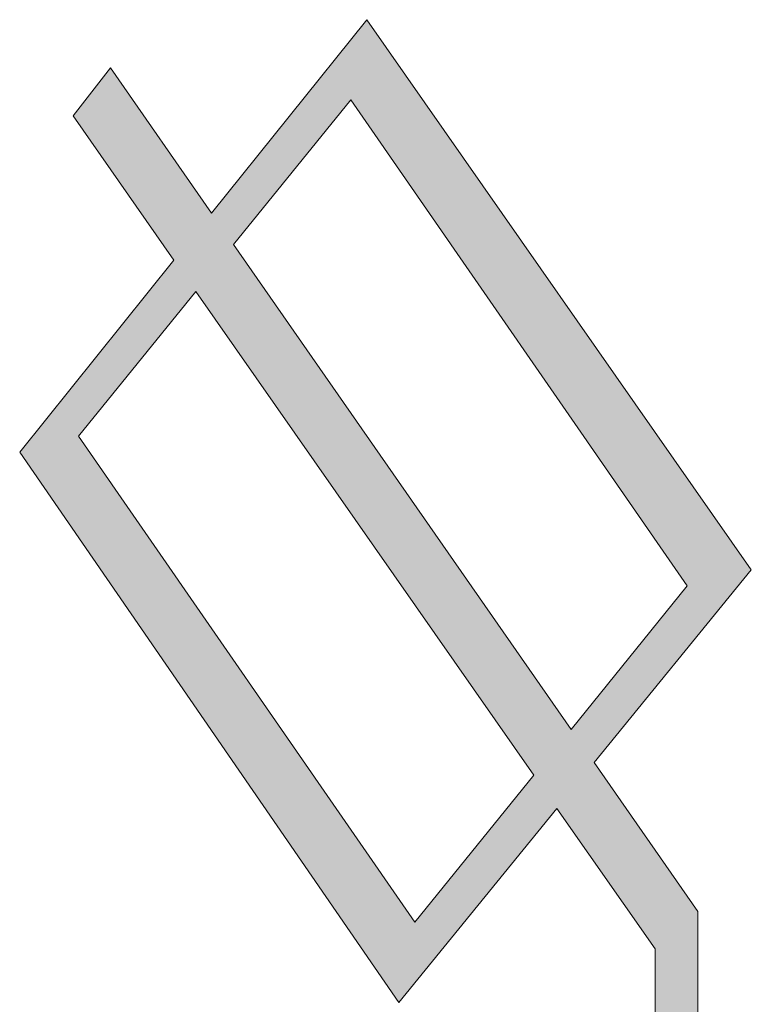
# Model space of a CAD drawing. Header units: millimetres. Extents: x -556 to 0, y 0 to 403.
# Tile 44 of 57: x -38.03 to -35.73, y 197.13 to 200.23. Entities that reach past the tile are written whole.
import ezdxf

# ---------------------------------------------------------------- set-up
doc = ezdxf.new("R2010")
doc.units = ezdxf.units.MM
doc.header["$LTSCALE"] = 2

# ---------------------------------------------------------------- blocks, each defined once
blk = doc.blocks.new('CGI0800-02')
at = {"linetype": 'Continuous', "lineweight": 0}
h = blk.add_hatch(color=31, dxfattribs=at)
h.paths.add_polyline_path([(-36.93887153, 200.23305194), (-37.42743866, 199.62422212), (-37.74595277, 200.0817242), (-37.86365212, 199.93039647), (-37.54626197, 199.47615), (-38.03179405, 198.87110233), (-36.83798637, 197.13924048), (-36.34024407, 197.75010604), (-36.03090512, 197.30738241), (-36.03090512, 195.89499022), (-35.89639158, 195.97906119), (-35.89639158, 197.42508176), (-36.22291976, 197.89409496), (-35.72824965, 198.50119009)])
h.paths.add_polyline_path([(-35.93001996, 198.45074751), (-36.29584645, 197.99884421), (-37.35834457, 199.52497788), (-36.9893141, 199.98083905)], flags=16)
h.paths.add_polyline_path([(-37.47751781, 199.37776388), (-36.41295924, 197.85417546), (-36.78754379, 197.39145337), (-37.84683793, 198.92154491)], flags=16)
h = blk.add_hatch(color=31, dxfattribs=at)
h.paths.add_polyline_path([(-36.93887153, 200.23305194), (-37.42743866, 199.62422212), (-37.74595277, 200.0817242), (-37.86365212, 199.93039647), (-37.54626197, 199.47615), (-38.03179405, 198.87110233), (-36.83798637, 197.13924048), (-36.34024407, 197.75010604), (-36.03090512, 197.30738241), (-36.03090512, 195.89499022), (-35.89639158, 195.97906119), (-35.89639158, 197.42508176), (-36.22291976, 197.89409496), (-35.72824965, 198.50119009)])
h.paths.add_polyline_path([(-35.93001996, 198.45074751), (-36.29584645, 197.99884421), (-37.35834457, 199.52497788), (-36.9893141, 199.98083905)], flags=16)
h.paths.add_polyline_path([(-37.47751781, 199.37776388), (-36.41295924, 197.85417546), (-36.78754379, 197.39145337), (-37.84683793, 198.92154491)], flags=16)
at = {"color": 31, "linetype": 'Continuous', "lineweight": 0}
for p, q in [((-37.42743866, 199.62422212, -26.43819485), (-36.93887153, 200.23305194, -26.43819485)), ((-37.42743866, 199.62422212, -26.43819485), (-36.93887153, 200.23305194, -26.43819485)), ((-36.93887153, 200.23305194, -26.43819485), (-35.72824965, 198.50119009, -26.43819485)), ((-36.93887153, 200.23305194, -26.43819485), (-35.72824965, 198.50119009, -26.43819485)), ((-37.86365212, 199.93039647, -26.43819485), (-37.74595277, 200.0817242, -26.43819485)), ((-37.86365212, 199.93039647, -26.43819485), (-37.74595277, 200.0817242, -26.43819485)), ((-37.74595277, 200.0817242, -26.43819485), (-37.42743866, 199.62422212, -26.43819485)), ((-37.74595277, 200.0817242, -26.43819485), (-37.42743866, 199.62422212, -26.43819485)), ((-36.9893141, 199.98083905, -26.43819485), (-37.35834457, 199.52497788, -26.43819485)), ((-36.9893141, 199.98083905, -26.43819485), (-37.35834457, 199.52497788, -26.43819485)), ((-35.93001996, 198.45074751, -26.43819485), (-36.9893141, 199.98083905, -26.43819485)), ((-35.93001996, 198.45074751, -26.43819485), (-36.9893141, 199.98083905, -26.43819485)), ((-37.54626197, 199.47615, -26.43819485), (-37.86365212, 199.93039647, -26.43819485)), ((-37.54626197, 199.47615, -26.43819485), (-37.86365212, 199.93039647, -26.43819485)), ((-37.35834457, 199.52497788, -26.43819485), (-36.29584645, 197.99884421, -26.43819485)), ((-37.35834457, 199.52497788, -26.43819485), (-36.29584645, 197.99884421, -26.43819485)), ((-38.03179405, 198.87110233, -26.43819485), (-37.54626197, 199.47615, -26.43819485)), ((-38.03179405, 198.87110233, -26.43819485), (-37.54626197, 199.47615, -26.43819485)), ((-37.47751781, 199.37776388, -26.43819485), (-37.84683793, 198.92154491, -26.43819485)), ((-37.47751781, 199.37776388, -26.43819485), (-37.84683793, 198.92154491, -26.43819485)), ((-36.41295924, 197.85417546, -26.43819485), (-37.47751781, 199.37776388, -26.43819485)), ((-36.41295924, 197.85417546, -26.43819485), (-37.47751781, 199.37776388, -26.43819485)), ((-37.84683793, 198.92154491, -26.43819485), (-36.78754379, 197.39145337, -26.43819485)), ((-37.84683793, 198.92154491, -26.43819485), (-36.78754379, 197.39145337, -26.43819485)), ((-36.83798637, 197.13924048, -26.43819485), (-38.03179405, 198.87110233, -26.43819485)), ((-36.83798637, 197.13924048, -26.43819485), (-38.03179405, 198.87110233, -26.43819485)), ((-35.72824965, 198.50119009, -26.43819485), (-36.22291976, 197.89409496, -26.43819485)), ((-35.72824965, 198.50119009, -26.43819485), (-36.22291976, 197.89409496, -26.43819485)), ((-36.29584645, 197.99884421, -26.43819485), (-35.93001996, 198.45074751, -26.43819485)), ((-36.29584645, 197.99884421, -26.43819485), (-35.93001996, 198.45074751, -26.43819485)), ((-36.22291976, 197.89409496, -26.43819485), (-35.89639158, 197.42508176, -26.43819485)), ((-36.22291976, 197.89409496, -26.43819485), (-35.89639158, 197.42508176, -26.43819485)), ((-36.78754379, 197.39145337, -26.43819485), (-36.41295924, 197.85417546, -26.43819485)), ((-36.78754379, 197.39145337, -26.43819485), (-36.41295924, 197.85417546, -26.43819485)), ((-36.34024407, 197.75010604, -26.43819485), (-36.83798637, 197.13924048, -26.43819485)), ((-36.34024407, 197.75010604, -26.43819485), (-36.83798637, 197.13924048, -26.43819485)), ((-36.03090512, 197.30738241, -26.43819485), (-36.34024407, 197.75010604, -26.43819485)), ((-36.03090512, 197.30738241, -26.43819485), (-36.34024407, 197.75010604, -26.43819485)), ((-35.89639158, 197.42508176, -26.43819485), (-35.89639158, 195.97906119, -26.43819485)), ((-35.89639158, 197.42508176, -26.43819485), (-35.89639158, 195.97906119, -26.43819485)), ((-36.03090512, 195.89499022, -26.43819485), (-36.03090512, 197.30738241, -26.43819485)), ((-36.03090512, 195.89499022, -26.43819485), (-36.03090512, 197.30738241, -26.43819485))]:
    blk.add_line(p, q, dxfattribs=at)

msp = doc.modelspace()

# ---------------------------------------------------------------- block references
msp.add_blockref('CGI0800-02', (0, 0))

doc.saveas('drawing.dxf')
